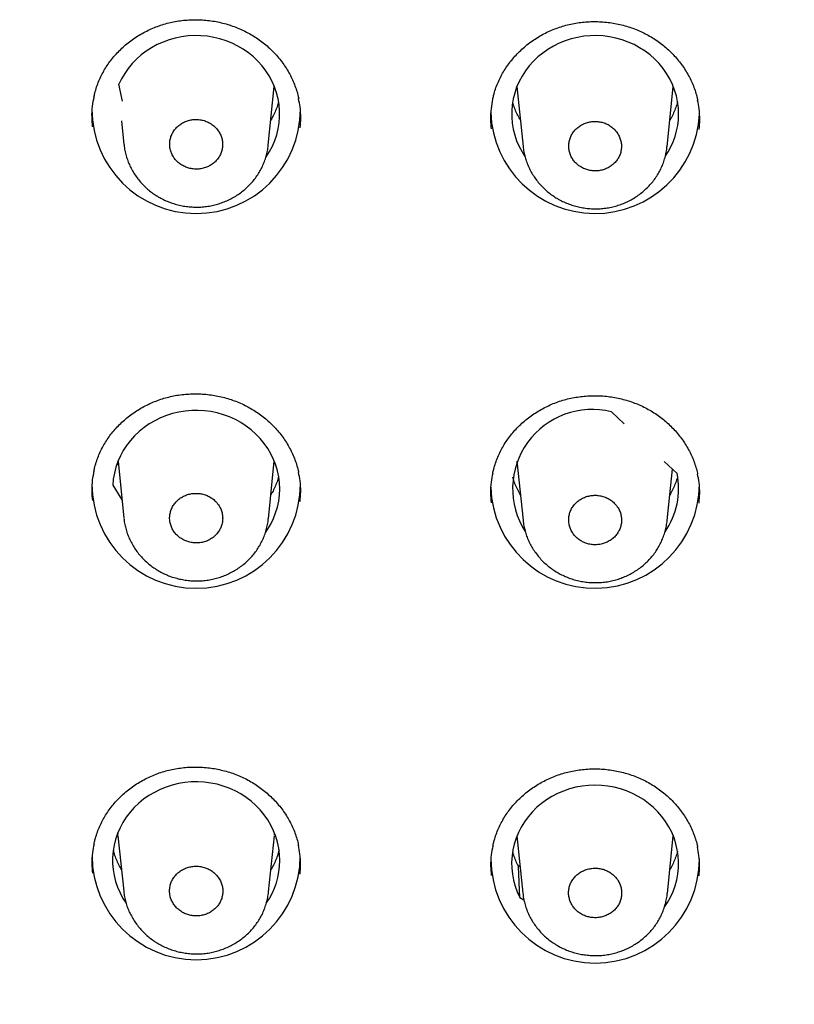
# Model space of a CAD drawing. Header units: millimetres. Extents: x 8 to 1095, y 12 to 2372.
# Tile 59 of 88: x 431 to 447, y 2232 to 2253. Entities that reach past the tile are written whole.
import ezdxf

# ---------------------------------------------------------------- set-up
doc = ezdxf.new("R2010")
doc.units = ezdxf.units.MM

msp = doc.modelspace()

# ---------------------------------------------------------------- linework, layer by layer
at = {"color": 7, "linetype": 'Continuous', "lineweight": 30}
for p, q in [((432.985, 2251.186), (432.908, 2251.547)), ((436.129, 2250.238), (436.258, 2251.501)), ((441.489, 2251.501), (441.621, 2250.209)), ((444.725, 2250.201), (444.858, 2251.501)), ((432.965, 2250.76), (433.017, 2250.251)), ((443.526, 2244.483), (443.803, 2244.223)), ((432.897, 2243.344), (432.874, 2243.38)), ((432.889, 2243.42), (433.015, 2242.19)), ((436.131, 2242.177), (436.258, 2243.42)), ((441.489, 2243.42), (441.619, 2242.148)), ((444.662, 2243.416), (444.939, 2243.156)), ((444.727, 2242.14), (444.841, 2243.248)), ((432.775, 2242.901), (432.974, 2242.59)), ((432.883, 2235.403), (432.885, 2235.38)), ((432.892, 2235.319), (432.886, 2235.38)), ((432.888, 2235.345), (433.011, 2234.15)), ((436.135, 2234.136), (436.259, 2235.345)), ((441.489, 2235.339), (441.615, 2234.107)), ((444.731, 2234.099), (444.858, 2235.339)), ((441.557, 2234.677), (441.516, 2234.701)), ((441.522, 2234.679), (441.517, 2234.694)), ((441.549, 2234.015), (441.522, 2234.679)), ((441.549, 2234.015), (441.638, 2233.965))]:
    msp.add_line(p, q, dxfattribs=at)
at = {"color": 7, "linetype": 'Continuous', "lineweight": 30, "flags": 128}
for points in [[(436.083, 2249.984), (436.154, 2250.096), (436.216, 2250.213), (436.268, 2250.334), (436.31, 2250.459), (436.341, 2250.587), (436.362, 2250.716), (436.373, 2250.847), (436.372, 2250.978), (436.361, 2251.108), (436.339, 2251.237), (436.306, 2251.365), (436.263, 2251.489), (436.21, 2251.61), (436.147, 2251.727), (436.075, 2251.839), (435.993, 2251.945), (435.904, 2252.046), (435.806, 2252.139), (435.701, 2252.225), (435.589, 2252.303), (435.471, 2252.372), (435.347, 2252.433), (435.219, 2252.485), (435.087, 2252.527), (434.952, 2252.559), (434.815, 2252.582), (434.676, 2252.594), (434.537, 2252.597), (434.398, 2252.589), (434.26, 2252.571), (434.124, 2252.544), (433.99, 2252.506), (433.86, 2252.459), (433.735, 2252.402), (433.614, 2252.337), (433.499, 2252.263), (433.391, 2252.181), (433.289, 2252.091), (433.195, 2251.994), (433.11, 2251.89), (433.033, 2251.781), (432.966, 2251.667), (432.908, 2251.547), (432.908, 2251.547)], [(444.974, 2250.906), (444.968, 2251.037), (444.952, 2251.167), (444.925, 2251.296), (444.888, 2251.422), (444.84, 2251.545), (444.782, 2251.665), (444.715, 2251.78), (444.638, 2251.889), (444.552, 2251.993), (444.459, 2252.09), (444.357, 2252.18), (444.249, 2252.263), (444.133, 2252.337), (444.012, 2252.402), (443.887, 2252.459), (443.756, 2252.506), (443.623, 2252.544), (443.486, 2252.572), (443.348, 2252.589), (443.209, 2252.597), (443.069, 2252.594), (442.93, 2252.582), (442.793, 2252.559), (442.657, 2252.526), (442.525, 2252.484), (442.397, 2252.432), (442.274, 2252.371), (442.156, 2252.301), (442.044, 2252.222), (441.938, 2252.136), (441.841, 2252.042), (441.751, 2251.942), (441.67, 2251.835), (441.598, 2251.723), (441.535, 2251.606), (441.482, 2251.484), (441.44, 2251.359), (441.407, 2251.232), (441.386, 2251.102), (441.375, 2250.971), (441.375, 2250.84), (441.386, 2250.709), (441.407, 2250.58), (441.44, 2250.452), (441.482, 2250.327), (441.535, 2250.206), (441.598, 2250.089), (441.662, 2249.988)], [(436.074, 2241.889), (436.114, 2241.949), (436.181, 2242.064), (436.239, 2242.183), (436.287, 2242.306), (436.325, 2242.432), (436.352, 2242.561), (436.368, 2242.691), (436.374, 2242.821), (436.368, 2242.952), (436.353, 2243.082), (436.326, 2243.211), (436.289, 2243.337), (436.242, 2243.46), (436.184, 2243.58), (436.117, 2243.695), (436.041, 2243.804), (435.956, 2243.908), (435.862, 2244.005), (435.761, 2244.095), (435.653, 2244.178), (435.538, 2244.252), (435.418, 2244.318), (435.292, 2244.375), (435.163, 2244.423), (435.029, 2244.461), (434.893, 2244.489), (434.755, 2244.507), (434.616, 2244.515), (434.477, 2244.513), (434.338, 2244.501), (434.2, 2244.479), (434.065, 2244.447), (433.933, 2244.405), (433.805, 2244.354), (433.681, 2244.293), (433.563, 2244.224), (433.451, 2244.146), (433.345, 2244.061), (433.247, 2243.968), (433.157, 2243.868), (433.075, 2243.762), (433.003, 2243.65), (432.939, 2243.533), (432.886, 2243.412), (432.843, 2243.288), (432.81, 2243.161), (432.787, 2243.031), (432.775, 2242.901), (432.775, 2242.901)], [(436.377, 2234.811), (436.372, 2234.943), (436.355, 2235.073), (436.328, 2235.202), (436.291, 2235.329), (436.243, 2235.452), (436.185, 2235.572), (436.118, 2235.687), (436.041, 2235.797), (435.955, 2235.901), (435.861, 2235.998), (435.759, 2236.088), (435.651, 2236.171), (435.535, 2236.245), (435.414, 2236.311), (435.288, 2236.368), (435.157, 2236.415), (435.023, 2236.453), (434.887, 2236.48), (434.748, 2236.498), (434.609, 2236.506), (434.469, 2236.503), (434.33, 2236.491), (434.192, 2236.468), (434.056, 2236.435), (433.924, 2236.392), (433.796, 2236.34), (433.672, 2236.279), (433.554, 2236.209), (433.441, 2236.131), (433.336, 2236.044), (433.238, 2235.95), (433.148, 2235.85), (433.067, 2235.743), (432.995, 2235.63), (432.932, 2235.513), (432.879, 2235.391), (432.836, 2235.266), (432.804, 2235.138), (432.782, 2235.008), (432.771, 2234.877), (432.771, 2234.746), (432.782, 2234.615), (432.804, 2234.485), (432.836, 2234.357), (432.879, 2234.232), (432.932, 2234.11), (432.995, 2233.993), (433.061, 2233.889)], [(444.665, 2233.796), (444.737, 2233.905), (444.801, 2234.021), (444.856, 2234.141), (444.9, 2234.265), (444.935, 2234.392), (444.958, 2234.521), (444.971, 2234.652), (444.973, 2234.783), (444.964, 2234.914), (444.945, 2235.043), (444.915, 2235.171), (444.875, 2235.296), (444.824, 2235.418), (444.763, 2235.536), (444.693, 2235.65), (444.614, 2235.757), (444.526, 2235.859), (444.43, 2235.954), (444.327, 2236.042), (444.216, 2236.122), (444.1, 2236.193), (443.978, 2236.256), (443.85, 2236.31), (443.719, 2236.355), (443.585, 2236.39), (443.448, 2236.415), (443.31, 2236.43), (443.17, 2236.434), (443.031, 2236.429), (442.893, 2236.414), (442.756, 2236.388), (442.622, 2236.353), (442.491, 2236.308), (442.364, 2236.254), (442.242, 2236.19), (442.126, 2236.118), (442.016, 2236.038), (441.913, 2235.95), (441.817, 2235.855), (441.729, 2235.753), (441.651, 2235.645), (441.581, 2235.531), (441.521, 2235.413), (441.471, 2235.291), (441.431, 2235.165), (441.401, 2235.037), (441.382, 2234.908), (441.374, 2234.777), (441.377, 2234.646), (441.39, 2234.516), (441.414, 2234.387), (441.449, 2234.26), (441.494, 2234.136), (441.549, 2234.015), (441.549, 2234.015)], [(436.26, 2235.36), (436.261, 2235.37), (436.264, 2235.403)]]:
    msp.add_lwpolyline(points, dxfattribs=at)
at = {"color": 7, "linetype": 'Continuous', "lineweight": 30}
for centre, radius, start, end in [((434.574, 2251.008), 2.247, 180.0249, 359.9751), ((443.174, 2251.014), 2.252, 181.9128, 357.2518), ((443.353, 2250.91), 1.62, 325.2575, 359.8441), ((443.107, 2242.824), 1.712, 75.8104, 212.5707), ((443.364, 2242.825), 1.61, 324.9187, 11.8781), ((434.574, 2242.927), 2.247, 180.0249, 359.9751), ((443.172, 2242.929), 2.249, 181.8168, 359.9169), ((434.574, 2234.914), 2.244, 180.0249, 359.9751), ((434.753, 2234.816), 1.624, 325.1157, 359.8431), ((443.174, 2234.845), 2.247, 180.0249, 359.9751)]:
    msp.add_arc(centre, radius, start, end, dxfattribs=at)
for points, knots in [([(432.369, 2251.267), (432.375, 2251.297), (432.391, 2251.372), (432.427, 2251.49), (432.475, 2251.62), (432.533, 2251.745), (432.598, 2251.865), (432.673, 2251.981), (432.755, 2252.092), (432.846, 2252.199), (432.945, 2252.301), (433.051, 2252.398), (433.165, 2252.488), (433.284, 2252.57), (433.409, 2252.646), (433.538, 2252.713), (433.671, 2252.772), (433.807, 2252.822), (433.946, 2252.863), (434.087, 2252.896), (434.23, 2252.919), (434.376, 2252.935), (434.523, 2252.941), (434.671, 2252.939), (434.819, 2252.927), (434.966, 2252.907), (435.111, 2252.877), (435.254, 2252.84), (435.393, 2252.793), (435.528, 2252.739), (435.658, 2252.676), (435.784, 2252.606), (435.904, 2252.528), (436.019, 2252.443), (436.129, 2252.35), (436.233, 2252.251), (436.33, 2252.146), (436.419, 2252.034), (436.501, 2251.918), (436.574, 2251.797), (436.638, 2251.673), (436.693, 2251.545), (436.738, 2251.415), (436.768, 2251.312), (436.78, 2251.251), (436.783, 2251.235)], [0, 0, 0, 0, 0.015944, 0.040088, 0.06403, 0.087722, 0.111161, 0.134521, 0.158133, 0.181929, 0.205876, 0.229931, 0.254049, 0.278173, 0.302244, 0.326218, 0.35006, 0.373743, 0.397249, 0.420602, 0.44411, 0.467754, 0.491516, 0.515372, 0.539291, 0.563238, 0.587166, 0.611041, 0.634832, 0.658519, 0.68208, 0.705511, 0.729041, 0.752725, 0.776543, 0.800467, 0.824464, 0.848499, 0.872527, 0.896513, 0.920432, 0.944265, 0.967983, 0.991483, 1, 1, 1, 1]), ([(440.966, 2251.22), (440.972, 2251.249), (440.988, 2251.324), (441.024, 2251.442), (441.072, 2251.572), (441.13, 2251.697), (441.195, 2251.817), (441.269, 2251.933), (441.352, 2252.045), (441.443, 2252.152), (441.542, 2252.255), (441.648, 2252.352), (441.761, 2252.442), (441.88, 2252.525), (442.005, 2252.601), (442.134, 2252.669), (442.268, 2252.728), (442.404, 2252.779), (442.542, 2252.821), (442.683, 2252.854), (442.827, 2252.878), (442.972, 2252.894), (443.12, 2252.901), (443.268, 2252.899), (443.416, 2252.888), (443.563, 2252.868), (443.708, 2252.839), (443.851, 2252.802), (443.99, 2252.756), (444.125, 2252.702), (444.256, 2252.64), (444.381, 2252.571), (444.502, 2252.493), (444.618, 2252.408), (444.728, 2252.316), (444.831, 2252.217), (444.928, 2252.112), (445.018, 2252.001), (445.1, 2251.885), (445.173, 2251.765), (445.238, 2251.64), (445.293, 2251.513), (445.339, 2251.383), (445.369, 2251.279), (445.381, 2251.217), (445.384, 2251.2)], [0, 0, 0, 0, 0.015598, 0.039736, 0.063673, 0.087358, 0.11079, 0.13414, 0.15774, 0.181524, 0.205459, 0.229503, 0.253609, 0.277723, 0.301784, 0.325749, 0.349581, 0.373256, 0.396754, 0.420097, 0.443594, 0.467226, 0.490977, 0.514823, 0.538733, 0.562673, 0.586595, 0.610463, 0.63425, 0.657933, 0.68149, 0.704918, 0.72844, 0.752117, 0.77593, 0.799849, 0.823842, 0.847875, 0.871903, 0.89589, 0.91981, 0.943645, 0.967367, 0.990868, 1, 1, 1, 1]), ([(403.666, 2252.271), (403.675, 2252.125), (403.698, 2251.757), (403.747, 2251.166), (403.809, 2250.498), (403.882, 2249.831), (403.964, 2249.165), (404.055, 2248.501), (404.157, 2247.837), (404.268, 2247.175), (404.388, 2246.515), (404.518, 2245.856), (404.657, 2245.198), (404.806, 2244.543), (404.965, 2243.889), (405.132, 2243.238), (405.31, 2242.589), (405.496, 2241.942), (405.692, 2241.297), (405.897, 2240.656), (406.112, 2240.016), (406.335, 2239.38), (406.568, 2238.746), (406.81, 2238.116), (407.061, 2237.489), (407.321, 2236.865), (407.59, 2236.244), (407.868, 2235.627), (408.155, 2235.013), (408.45, 2234.403), (408.755, 2233.797), (409.068, 2233.195), (409.39, 2232.597), (409.72, 2232.003), (410.059, 2231.413), (410.407, 2230.828), (410.763, 2230.247), (411.127, 2229.671), (411.5, 2229.1), (411.88, 2228.533), (412.269, 2227.971), (412.666, 2227.415), (413.071, 2226.863), (413.484, 2226.317), (413.905, 2225.776), (414.334, 2225.24), (414.77, 2224.71), (415.214, 2224.185), (415.665, 2223.666), (416.124, 2223.153), (416.59, 2222.646), (417.064, 2222.145), (417.545, 2221.65), (418.032, 2221.161), (418.527, 2220.679), (419.029, 2220.203), (419.538, 2219.733), (420.053, 2219.27), (420.575, 2218.813), (421.103, 2218.363), (421.638, 2217.92), (422.18, 2217.484), (422.727, 2217.055), (423.281, 2216.633), (423.841, 2216.217), (424.406, 2215.809), (424.978, 2215.409), (425.555, 2215.015), (426.138, 2214.63), (426.727, 2214.251), (427.32, 2213.88), (427.92, 2213.517), (428.524, 2213.161), (429.133, 2212.813), (429.748, 2212.473), (430.367, 2212.141), (430.991, 2211.817), (431.62, 2211.501), (432.253, 2211.192), (432.89, 2210.892), (433.532, 2210.6), (434.178, 2210.317), (434.828, 2210.041), (435.482, 2209.774), (436.14, 2209.515), (436.801, 2209.265), (437.466, 2209.023), (438.134, 2208.79), (438.806, 2208.565), (439.481, 2208.349), (440.159, 2208.142), (440.84, 2207.943), (441.523, 2207.752), (442.21, 2207.571), (442.899, 2207.398), (443.59, 2207.235), (444.284, 2207.08), (444.979, 2206.934), (445.677, 2206.796), (446.365, 2206.67), (446.871, 2206.584), (447.144, 2206.54), (447.195, 2206.531)], [0, 0, 0, 0, 0.006601, 0.016716, 0.026831, 0.036946, 0.047062, 0.057177, 0.067292, 0.077408, 0.087523, 0.097639, 0.107754, 0.11787, 0.127985, 0.138101, 0.148217, 0.158333, 0.168449, 0.178565, 0.188681, 0.198797, 0.208914, 0.21903, 0.229147, 0.239263, 0.24938, 0.259497, 0.269614, 0.279731, 0.289848, 0.299965, 0.310083, 0.3202, 0.330318, 0.340436, 0.350554, 0.360672, 0.37079, 0.380908, 0.391026, 0.401145, 0.411264, 0.421382, 0.431501, 0.44162, 0.451739, 0.461859, 0.471978, 0.482098, 0.492217, 0.502337, 0.512457, 0.522577, 0.532697, 0.542817, 0.552938, 0.563058, 0.573179, 0.583299, 0.59342, 0.603541, 0.613662, 0.623783, 0.633905, 0.644026, 0.654147, 0.664269, 0.674391, 0.684512, 0.694634, 0.704756, 0.714878, 0.725, 0.735122, 0.745245, 0.755367, 0.765489, 0.775612, 0.785734, 0.795857, 0.80598, 0.816102, 0.826225, 0.836348, 0.846471, 0.856594, 0.866717, 0.87684, 0.886964, 0.897087, 0.90721, 0.917333, 0.927457, 0.93758, 0.947704, 0.957827, 0.967951, 0.978074, 0.988198, 0.997789, 1, 1, 1, 1]), ([(432.368, 2251.271), (432.355, 2251.206), (432.327, 2251.063), (432.315, 2250.848), (432.329, 2250.701), (432.335, 2250.632)], [0, 0, 0, 0, 0.310559, 0.680129, 1, 1, 1, 1]), ([(436.349, 2251.163), (436.342, 2251.141), (436.326, 2251.079), (436.287, 2250.979), (436.239, 2250.872), (436.201, 2250.806), (436.184, 2250.777)], [0, 0, 0, 0, 0.1653927, 0.4620466, 0.7582729, 1, 1, 1, 1]), ([(436.815, 2250.612), (436.821, 2250.682), (436.833, 2250.831), (436.821, 2251.042), (436.793, 2251.179), (436.781, 2251.239)], [0, 0, 0, 0, 0.333975, 0.711308, 1, 1, 1, 1]), ([(440.965, 2251.224), (440.953, 2251.159), (440.925, 2251.016), (440.913, 2250.801), (440.926, 2250.653), (440.932, 2250.584)], [0, 0, 0, 0, 0.309189, 0.678587, 1, 1, 1, 1]), ([(441.563, 2250.776), (441.544, 2250.809), (441.504, 2250.88), (441.455, 2250.991), (441.419, 2251.086), (441.404, 2251.143), (441.399, 2251.161)], [0, 0, 0, 0, 0.276052, 0.571673, 0.867857, 1, 1, 1, 1]), ([(444.951, 2251.169), (444.951, 2251.168), (444.941, 2251.127), (444.914, 2251.047), (444.867, 2250.932), (444.823, 2250.842), (444.793, 2250.792), (444.784, 2250.778)], [0, 0, 0, 0, 0.007897, 0.300649, 0.593026, 0.884953, 1, 1, 1, 1]), ([(445.417, 2250.576), (445.423, 2250.645), (445.435, 2250.794), (445.423, 2251.005), (445.395, 2251.143), (445.383, 2251.203)], [0, 0, 0, 0, 0.332262, 0.708989, 1, 1, 1, 1]), ([(435.017, 2250.588), (434.996, 2250.61), (434.953, 2250.655), (434.875, 2250.709), (434.789, 2250.751), (434.697, 2250.778), (434.601, 2250.791), (434.504, 2250.788), (434.409, 2250.77), (434.32, 2250.737), (434.237, 2250.691), (434.164, 2250.632), (434.102, 2250.563), (434.054, 2250.485), (434.021, 2250.399), (434.003, 2250.311), (434.001, 2250.22), (434.016, 2250.13), (434.047, 2250.044), (434.092, 2249.964), (434.151, 2249.892), (434.222, 2249.83), (434.304, 2249.78), (434.392, 2249.744), (434.486, 2249.722), (434.582, 2249.715), (434.679, 2249.724), (434.771, 2249.747), (434.859, 2249.785), (434.938, 2249.836), (435.008, 2249.9), (435.064, 2249.972), (435.107, 2250.054), (435.135, 2250.14), (435.146, 2250.23), (435.142, 2250.321), (435.121, 2250.409), (435.082, 2250.501), (435.04, 2250.557), (435.017, 2250.588)], [0, 0, 0, 0, 0.026463, 0.053694, 0.080157, 0.107388, 0.133854, 0.161088, 0.187557, 0.214793, 0.241263, 0.268501, 0.294968, 0.322204, 0.348668, 0.3759, 0.40236, 0.429588, 0.456046, 0.483271, 0.509729, 0.536955, 0.563416, 0.590644, 0.617109, 0.644342, 0.67081, 0.698046, 0.724516, 0.751753, 0.778222, 0.805458, 0.831924, 0.859157, 0.885618, 0.912847, 0.939305, 0.966531, 1, 1, 1, 1]), ([(443.616, 2250.547), (443.595, 2250.569), (443.552, 2250.614), (443.475, 2250.667), (443.389, 2250.709), (443.297, 2250.736), (443.201, 2250.748), (443.106, 2250.745), (443.011, 2250.727), (442.922, 2250.695), (442.839, 2250.648), (442.766, 2250.59), (442.704, 2250.52), (442.657, 2250.443), (442.623, 2250.358), (442.605, 2250.269), (442.604, 2250.179), (442.618, 2250.09), (442.648, 2250.003), (442.693, 2249.924), (442.753, 2249.852), (442.823, 2249.791), (442.904, 2249.741), (442.992, 2249.705), (443.086, 2249.683), (443.182, 2249.677), (443.278, 2249.685), (443.37, 2249.709), (443.458, 2249.747), (443.537, 2249.798), (443.606, 2249.861), (443.662, 2249.933), (443.705, 2250.014), (443.733, 2250.101), (443.744, 2250.191), (443.74, 2250.28), (443.719, 2250.369), (443.681, 2250.46), (443.639, 2250.516), (443.616, 2250.547)], [0, 0, 0, 0, 0.026463, 0.053694, 0.080157, 0.107387, 0.133851, 0.161083, 0.187548, 0.214781, 0.241248, 0.268481, 0.294947, 0.32218, 0.348645, 0.375877, 0.40234, 0.42957, 0.456032, 0.483261, 0.509723, 0.536952, 0.563414, 0.590644, 0.617108, 0.644339, 0.670804, 0.698036, 0.724502, 0.751736, 0.778202, 0.805436, 0.8319, 0.859133, 0.885596, 0.912827, 0.93929, 0.966519, 1, 1, 1, 1]), ([(433.019, 2250.249), (433.02, 2250.235), (433.024, 2250.181), (433.042, 2250.091), (433.071, 2249.978), (433.109, 2249.869), (433.157, 2249.761), (433.214, 2249.657), (433.279, 2249.557), (433.353, 2249.461), (433.434, 2249.371), (433.523, 2249.288), (433.616, 2249.213), (433.684, 2249.166), (433.72, 2249.143), (433.724, 2249.141)], [0, 0, 0, 0, 0.031903, 0.119067, 0.204487, 0.290467, 0.377229, 0.464708, 0.552784, 0.641301, 0.730084, 0.818904, 0.90761, 0.99054, 1, 1, 1, 1]), ([(433.724, 2249.141), (433.745, 2249.129), (433.8, 2249.096), (433.893, 2249.048), (434.005, 2249.002), (434.121, 2248.963), (434.241, 2248.933), (434.363, 2248.912), (434.487, 2248.9), (434.612, 2248.897), (434.736, 2248.904), (434.858, 2248.921), (434.978, 2248.946), (435.095, 2248.98), (435.208, 2249.024), (435.319, 2249.075), (435.426, 2249.136), (435.528, 2249.204), (435.624, 2249.28), (435.713, 2249.363), (435.795, 2249.452), (435.869, 2249.547), (435.933, 2249.646), (435.989, 2249.748), (436.036, 2249.856), (436.075, 2249.967), (436.104, 2250.082), (436.122, 2250.173), (436.126, 2250.227), (436.127, 2250.241)], [0, 0, 0, 0, 0.0229912, 0.0609763, 0.0991455, 0.1376137, 0.1763393, 0.215263, 0.2543113, 0.2933757, 0.3323751, 0.3712381, 0.4098887, 0.4478737, 0.486087, 0.524671, 0.5635476, 0.6026158, 0.6417328, 0.6807548, 0.7195637, 0.7580604, 0.795783, 0.8333405, 0.8712645, 0.9094285, 0.9477813, 0.9862565, 1, 1, 1, 1]), ([(441.623, 2250.207), (441.625, 2250.188), (441.63, 2250.129), (441.649, 2250.034), (441.679, 2249.922), (441.719, 2249.813), (441.768, 2249.706), (441.826, 2249.602), (441.892, 2249.503), (441.967, 2249.409), (442.049, 2249.32), (442.139, 2249.237), (442.232, 2249.164), (442.298, 2249.121), (442.33, 2249.1)], [0, 0, 0, 0, 0.0436646, 0.1305263, 0.215785, 0.3016256, 0.3882467, 0.4755703, 0.5634731, 0.6517971, 0.7403652, 0.8289499, 0.9174074, 1, 1, 1, 1]), ([(442.33, 2249.1), (442.351, 2249.088), (442.406, 2249.055), (442.499, 2249.008), (442.611, 2248.962), (442.727, 2248.924), (442.847, 2248.895), (442.969, 2248.874), (443.093, 2248.863), (443.217, 2248.861), (443.341, 2248.869), (443.464, 2248.885), (443.583, 2248.911), (443.7, 2248.947), (443.813, 2248.99), (443.923, 2249.042), (444.029, 2249.103), (444.131, 2249.172), (444.226, 2249.249), (444.315, 2249.332), (444.397, 2249.422), (444.47, 2249.517), (444.533, 2249.616), (444.589, 2249.719), (444.635, 2249.826), (444.674, 2249.938), (444.702, 2250.052), (444.719, 2250.141), (444.723, 2250.192), (444.723, 2250.203)], [0, 0, 0, 0, 0.023073, 0.061153, 0.099419, 0.137986, 0.176813, 0.215839, 0.25499, 0.294159, 0.333262, 0.372229, 0.410981, 0.449072, 0.487399, 0.526099, 0.565093, 0.604278, 0.643512, 0.682649, 0.721571, 0.760179, 0.797988, 0.835676, 0.873725, 0.912013, 0.950488, 0.989082, 1, 1, 1, 1]), ([(406.117, 2248.485), (406.131, 2248.393), (406.177, 2248.085), (406.265, 2247.561), (406.382, 2246.913), (406.509, 2246.267), (406.646, 2245.623), (406.791, 2244.981), (406.947, 2244.34), (407.111, 2243.702), (407.286, 2243.065), (407.469, 2242.431), (407.662, 2241.8), (407.864, 2241.171), (408.075, 2240.545), (408.296, 2239.921), (408.525, 2239.301), (408.764, 2238.683), (409.012, 2238.069), (409.269, 2237.458), (409.535, 2236.851), (409.81, 2236.246), (410.093, 2235.646), (410.386, 2235.049), (410.687, 2234.457), (410.997, 2233.868), (411.316, 2233.283), (411.643, 2232.702), (411.979, 2232.126), (412.323, 2231.554), (412.675, 2230.987), (413.036, 2230.424), (413.405, 2229.867), (413.783, 2229.314), (414.168, 2228.765), (414.562, 2228.222), (414.963, 2227.685), (415.372, 2227.152), (415.789, 2226.625), (416.214, 2226.103), (416.647, 2225.587), (417.087, 2225.077), (417.534, 2224.572), (417.989, 2224.073), (418.452, 2223.581), (418.921, 2223.094), (419.398, 2222.613), (419.881, 2222.139), (420.372, 2221.671), (420.869, 2221.209), (421.373, 2220.754), (421.884, 2220.306), (422.401, 2219.864), (422.925, 2219.429), (423.455, 2219.001), (423.992, 2218.58), (424.535, 2218.166), (425.083, 2217.759), (425.638, 2217.359), (426.198, 2216.966), (426.764, 2216.581), (427.336, 2216.203), (427.913, 2215.833), (428.496, 2215.47), (429.084, 2215.115), (429.677, 2214.767), (430.276, 2214.427), (430.879, 2214.095), (431.487, 2213.771), (432.099, 2213.455), (432.717, 2213.147), (433.339, 2212.847), (433.965, 2212.555), (434.595, 2212.271), (435.23, 2211.996), (435.868, 2211.729), (436.511, 2211.47), (437.157, 2211.219), (437.807, 2210.977), (438.46, 2210.744), (439.117, 2210.519), (439.777, 2210.302), (440.44, 2210.094), (441.106, 2209.895), (441.775, 2209.705), (442.446, 2209.523), (443.121, 2209.35), (443.797, 2209.186), (444.476, 2209.03), (445.158, 2208.884), (445.841, 2208.746), (446.527, 2208.617), (447.214, 2208.497), (447.903, 2208.386), (448.593, 2208.285), (449.285, 2208.192), (449.978, 2208.108), (450.673, 2208.033), (451.368, 2207.967), (452.065, 2207.91), (452.762, 2207.863), (453.46, 2207.824), (454.158, 2207.795), (454.856, 2207.774), (455.555, 2207.763), (456.254, 2207.761), (456.953, 2207.768), (457.652, 2207.784), (458.35, 2207.809), (459.048, 2207.843), (459.746, 2207.886), (460.443, 2207.939), (461.138, 2208), (461.833, 2208.071), (462.527, 2208.15), (463.22, 2208.239), (463.911, 2208.336), (464.601, 2208.443), (465.289, 2208.558), (465.975, 2208.683), (466.659, 2208.816), (467.342, 2208.958), (468.022, 2209.109), (468.7, 2209.269), (469.376, 2209.438), (470.048, 2209.616), (470.719, 2209.802), (471.386, 2209.997), (472.051, 2210.201), (472.712, 2210.413), (473.37, 2210.634), (474.025, 2210.863), (474.677, 2211.101), (475.325, 2211.348), (475.969, 2211.603), (476.61, 2211.866), (477.246, 2212.137), (477.878, 2212.417), (478.507, 2212.705), (479.131, 2213.001), (479.75, 2213.305), (480.365, 2213.618), (480.975, 2213.938), (481.581, 2214.266), (482.182, 2214.602), (482.777, 2214.946), (483.368, 2215.297), (483.953, 2215.657), (484.533, 2216.023), (485.108, 2216.398), (485.676, 2216.779), (486.24, 2217.168), (486.797, 2217.565), (487.349, 2217.968), (487.894, 2218.379), (488.434, 2218.797), (488.967, 2219.222), (489.494, 2219.653), (490.014, 2220.092), (490.528, 2220.537), (491.036, 2220.989), (491.536, 2221.447), (492.03, 2221.912), (492.517, 2222.384), (492.997, 2222.861), (493.47, 2223.345), (493.936, 2223.835), (494.394, 2224.331), (494.846, 2224.833), (495.289, 2225.34), (495.725, 2225.854), (496.154, 2226.373), (496.575, 2226.897), (496.988, 2227.427), (497.393, 2227.963), (497.79, 2228.503), (498.18, 2229.049), (498.561, 2229.599), (498.934, 2230.155), (499.299, 2230.715), (499.656, 2231.28), (500.004, 2231.85), (500.344, 2232.424), (500.675, 2233.003), (500.998, 2233.585), (501.312, 2234.172), (501.617, 2234.763), (501.914, 2235.358), (502.202, 2235.957), (502.481, 2236.559), (502.751, 2237.165), (503.012, 2237.774), (503.265, 2238.387), (503.508, 2239.003), (503.742, 2239.622), (503.967, 2240.244), (504.183, 2240.869), (504.389, 2241.497), (504.586, 2242.127), (504.774, 2242.76), (504.953, 2243.395), (505.122, 2244.032), (505.282, 2244.672), (505.433, 2245.313), (505.574, 2245.957), (505.705, 2246.602), (505.827, 2247.249), (505.939, 2247.898), (506.015, 2248.367), (506.051, 2248.62), (506.056, 2248.656)], [0, 0, 0, 0, 0.002041, 0.00688, 0.011719, 0.016558, 0.021397, 0.026236, 0.031076, 0.035915, 0.040754, 0.045593, 0.050432, 0.055272, 0.060111, 0.06495, 0.069789, 0.074629, 0.079468, 0.084308, 0.089147, 0.093987, 0.098826, 0.103666, 0.108505, 0.113345, 0.118184, 0.123024, 0.127864, 0.132704, 0.137543, 0.142383, 0.147223, 0.152063, 0.156903, 0.161743, 0.166583, 0.171423, 0.176263, 0.181103, 0.185944, 0.190784, 0.195624, 0.200464, 0.205305, 0.210145, 0.214986, 0.219826, 0.224666, 0.229507, 0.234348, 0.239188, 0.244029, 0.248869, 0.25371, 0.258551, 0.263392, 0.268232, 0.273073, 0.277914, 0.282755, 0.287596, 0.292437, 0.297278, 0.302119, 0.30696, 0.311801, 0.316642, 0.321483, 0.326324, 0.331165, 0.336006, 0.340848, 0.345689, 0.35053, 0.355371, 0.360213, 0.365054, 0.369895, 0.374737, 0.379578, 0.384419, 0.389261, 0.394102, 0.398943, 0.403785, 0.408626, 0.413468, 0.418309, 0.423151, 0.427992, 0.432834, 0.437675, 0.442517, 0.447358, 0.4522, 0.457041, 0.461883, 0.466724, 0.471566, 0.476407, 0.481249, 0.486091, 0.490932, 0.495774, 0.500615, 0.505457, 0.510298, 0.51514, 0.519982, 0.524823, 0.529665, 0.534506, 0.539348, 0.544189, 0.549031, 0.553873, 0.558714, 0.563556, 0.568397, 0.573239, 0.57808, 0.582922, 0.587763, 0.592605, 0.597446, 0.602288, 0.607129, 0.611971, 0.616812, 0.621653, 0.626495, 0.631336, 0.636178, 0.641019, 0.64586, 0.650702, 0.655543, 0.660384, 0.665225, 0.670067, 0.674908, 0.679749, 0.68459, 0.689431, 0.694272, 0.699114, 0.703955, 0.708796, 0.713637, 0.718478, 0.723319, 0.72816, 0.733001, 0.737841, 0.742682, 0.747523, 0.752364, 0.757205, 0.762045, 0.766886, 0.771727, 0.776567, 0.781408, 0.786248, 0.791089, 0.795929, 0.80077, 0.80561, 0.810451, 0.815291, 0.820131, 0.824972, 0.829812, 0.834652, 0.839492, 0.844332, 0.849172, 0.854012, 0.858852, 0.863692, 0.868532, 0.873372, 0.878212, 0.883052, 0.887891, 0.892731, 0.897571, 0.90241, 0.90725, 0.91209, 0.916929, 0.921769, 0.926608, 0.931447, 0.936287, 0.941126, 0.945966, 0.950805, 0.955644, 0.960483, 0.965323, 0.970162, 0.975001, 0.97984, 0.984679, 0.989518, 0.994358, 0.999197, 1, 1, 1, 1]), ([(432.369, 2243.205), (432.376, 2243.236), (432.392, 2243.311), (432.428, 2243.429), (432.477, 2243.558), (432.534, 2243.683), (432.6, 2243.803), (432.674, 2243.918), (432.757, 2244.029), (432.848, 2244.136), (432.947, 2244.237), (433.053, 2244.333), (433.166, 2244.423), (433.286, 2244.505), (433.41, 2244.58), (433.54, 2244.647), (433.673, 2244.706), (433.809, 2244.756), (433.947, 2244.797), (434.088, 2244.829), (434.232, 2244.853), (434.377, 2244.868), (434.524, 2244.874), (434.672, 2244.871), (434.82, 2244.86), (434.967, 2244.84), (435.112, 2244.81), (435.255, 2244.772), (435.394, 2244.726), (435.529, 2244.672), (435.659, 2244.609), (435.784, 2244.539), (435.905, 2244.462), (436.02, 2244.377), (436.13, 2244.284), (436.233, 2244.185), (436.33, 2244.08), (436.419, 2243.969), (436.501, 2243.853), (436.573, 2243.732), (436.638, 2243.608), (436.693, 2243.481), (436.738, 2243.352), (436.767, 2243.249), (436.779, 2243.189), (436.782, 2243.173)], [0, 0, 0, 0, 0.016211, 0.040358, 0.064304, 0.088, 0.111442, 0.134805, 0.15842, 0.182218, 0.206166, 0.230221, 0.254338, 0.27846, 0.302528, 0.326498, 0.350336, 0.374014, 0.397515, 0.420863, 0.444367, 0.468006, 0.491763, 0.515613, 0.539526, 0.563466, 0.587387, 0.611253, 0.635036, 0.658713, 0.682264, 0.705686, 0.729209, 0.752887, 0.776699, 0.800617, 0.824608, 0.848638, 0.872661, 0.896643, 0.920558, 0.944388, 0.968102, 0.991602, 1, 1, 1, 1]), ([(440.967, 2243.158), (440.973, 2243.188), (440.989, 2243.263), (441.025, 2243.381), (441.074, 2243.51), (441.131, 2243.635), (441.197, 2243.755), (441.271, 2243.871), (441.354, 2243.982), (441.445, 2244.089), (441.544, 2244.191), (441.65, 2244.287), (441.763, 2244.377), (441.882, 2244.46), (442.007, 2244.536), (442.136, 2244.603), (442.269, 2244.662), (442.406, 2244.713), (442.544, 2244.754), (442.685, 2244.787), (442.829, 2244.811), (442.974, 2244.827), (443.121, 2244.834), (443.269, 2244.832), (443.417, 2244.821), (443.564, 2244.801), (443.71, 2244.772), (443.852, 2244.735), (443.992, 2244.689), (444.127, 2244.635), (444.257, 2244.573), (444.383, 2244.504), (444.503, 2244.426), (444.618, 2244.342), (444.728, 2244.25), (444.832, 2244.151), (444.929, 2244.046), (445.018, 2243.936), (445.1, 2243.82), (445.173, 2243.7), (445.238, 2243.576), (445.293, 2243.449), (445.338, 2243.319), (445.368, 2243.215), (445.38, 2243.154), (445.383, 2243.137)], [0, 0, 0, 0, 0.015922, 0.040063, 0.064003, 0.087691, 0.111125, 0.134477, 0.158079, 0.181864, 0.205799, 0.229842, 0.253947, 0.278058, 0.302115, 0.326075, 0.349903, 0.373572, 0.397064, 0.420401, 0.443893, 0.46752, 0.491267, 0.515107, 0.539011, 0.562944, 0.586858, 0.610719, 0.634497, 0.658171, 0.68172, 0.705139, 0.728656, 0.752328, 0.776135, 0.800049, 0.824039, 0.848067, 0.872091, 0.896075, 0.919992, 0.943825, 0.967545, 0.991046, 1, 1, 1, 1]), ([(432.369, 2243.209), (432.356, 2243.145), (432.328, 2243.003), (432.316, 2242.789), (432.33, 2242.642), (432.336, 2242.573)], [0, 0, 0, 0, 0.30738, 0.677607, 1, 1, 1, 1]), ([(436.351, 2243.086), (436.34, 2243.049), (436.317, 2242.973), (436.271, 2242.86), (436.227, 2242.766), (436.194, 2242.713), (436.184, 2242.696)], [0, 0, 0, 0, 0.273488, 0.567246, 0.860558, 1, 1, 1, 1]), ([(436.814, 2242.554), (436.82, 2242.622), (436.832, 2242.77), (436.82, 2242.979), (436.792, 2243.117), (436.78, 2243.176)], [0, 0, 0, 0, 0.331294, 0.709495, 1, 1, 1, 1]), ([(440.967, 2243.162), (440.954, 2243.098), (440.926, 2242.956), (440.914, 2242.742), (440.927, 2242.594), (440.933, 2242.525)], [0, 0, 0, 0, 0.305586, 0.675645, 1, 1, 1, 1]), ([(441.566, 2242.69), (441.565, 2242.691), (441.542, 2242.727), (441.504, 2242.802), (441.452, 2242.915), (441.418, 2243.008), (441.404, 2243.063), (441.399, 2243.079)], [0, 0, 0, 0, 0.0072715, 0.2997076, 0.5927141, 0.8862779, 1, 1, 1, 1]), ([(444.949, 2243.08), (444.949, 2243.08), (444.939, 2243.039), (444.911, 2242.96), (444.864, 2242.845), (444.821, 2242.757), (444.792, 2242.708), (444.784, 2242.696)], [0, 0, 0, 0, 0.003563, 0.301929, 0.599908, 0.897425, 1, 1, 1, 1]), ([(445.416, 2242.517), (445.421, 2242.585), (445.434, 2242.733), (445.422, 2242.943), (445.394, 2243.081), (445.382, 2243.141)], [0, 0, 0, 0, 0.3290669, 0.7066409, 1, 1, 1, 1]), ([(435.018, 2242.526), (434.996, 2242.549), (434.954, 2242.594), (434.875, 2242.647), (434.789, 2242.689), (434.697, 2242.716), (434.601, 2242.729), (434.504, 2242.726), (434.409, 2242.708), (434.32, 2242.676), (434.236, 2242.629), (434.163, 2242.571), (434.101, 2242.501), (434.053, 2242.423), (434.02, 2242.338), (434.002, 2242.249), (434, 2242.158), (434.015, 2242.069), (434.046, 2241.983), (434.091, 2241.903), (434.151, 2241.831), (434.222, 2241.769), (434.303, 2241.719), (434.392, 2241.683), (434.486, 2241.661), (434.582, 2241.654), (434.679, 2241.663), (434.772, 2241.686), (434.86, 2241.724), (434.939, 2241.775), (435.009, 2241.839), (435.065, 2241.911), (435.108, 2241.993), (435.136, 2242.079), (435.147, 2242.169), (435.143, 2242.259), (435.122, 2242.348), (435.083, 2242.44), (435.041, 2242.496), (435.018, 2242.526)], [0, 0, 0, 0, 0.026458, 0.053684, 0.080143, 0.107368, 0.13383, 0.161059, 0.187525, 0.21476, 0.24123, 0.268469, 0.29494, 0.32218, 0.348649, 0.375886, 0.40235, 0.429582, 0.456041, 0.483268, 0.509724, 0.536948, 0.563404, 0.590628, 0.617088, 0.644315, 0.67078, 0.698013, 0.724483, 0.75172, 0.778192, 0.805431, 0.831901, 0.859139, 0.885605, 0.912839, 0.9393, 0.966528, 1, 1, 1, 1]), ([(443.616, 2242.485), (443.595, 2242.508), (443.553, 2242.553), (443.475, 2242.606), (443.389, 2242.647), (443.297, 2242.674), (443.201, 2242.687), (443.105, 2242.684), (443.01, 2242.666), (442.921, 2242.633), (442.838, 2242.587), (442.765, 2242.528), (442.703, 2242.459), (442.655, 2242.381), (442.622, 2242.296), (442.604, 2242.208), (442.603, 2242.117), (442.617, 2242.028), (442.648, 2241.942), (442.693, 2241.863), (442.752, 2241.791), (442.823, 2241.73), (442.904, 2241.68), (442.992, 2241.644), (443.086, 2241.622), (443.182, 2241.616), (443.278, 2241.625), (443.371, 2241.648), (443.459, 2241.686), (443.537, 2241.737), (443.607, 2241.8), (443.663, 2241.873), (443.706, 2241.954), (443.734, 2242.04), (443.745, 2242.13), (443.741, 2242.219), (443.72, 2242.308), (443.682, 2242.399), (443.64, 2242.455), (443.616, 2242.485)], [0, 0, 0, 0, 0.02646, 0.053687, 0.080147, 0.107375, 0.133835, 0.161064, 0.187527, 0.214758, 0.241224, 0.268457, 0.294925, 0.32216, 0.348628, 0.375864, 0.40233, 0.429563, 0.456027, 0.483257, 0.509718, 0.536947, 0.563406, 0.590633, 0.617094, 0.644321, 0.670784, 0.698014, 0.724479, 0.751712, 0.778179, 0.805414, 0.831882, 0.859118, 0.885584, 0.912819, 0.939283, 0.966515, 1, 1, 1, 1]), ([(433.017, 2242.188), (433.018, 2242.173), (433.022, 2242.12), (433.039, 2242.03), (433.069, 2241.917), (433.107, 2241.808), (433.155, 2241.701), (433.212, 2241.597), (433.277, 2241.496), (433.351, 2241.401), (433.432, 2241.311), (433.521, 2241.228), (433.614, 2241.153), (433.684, 2241.105), (433.721, 2241.081), (433.726, 2241.078)], [0, 0, 0, 0, 0.031787, 0.118618, 0.203775, 0.289325, 0.375714, 0.462824, 0.550539, 0.638704, 0.727143, 0.815634, 0.904019, 0.986648, 1, 1, 1, 1]), ([(433.726, 2241.078), (433.747, 2241.066), (433.802, 2241.033), (433.896, 2240.986), (434.008, 2240.939), (434.125, 2240.901), (434.245, 2240.872), (434.367, 2240.851), (434.491, 2240.839), (434.616, 2240.837), (434.74, 2240.844), (434.862, 2240.861), (434.982, 2240.886), (435.099, 2240.921), (435.212, 2240.964), (435.323, 2241.016), (435.43, 2241.077), (435.532, 2241.145), (435.628, 2241.221), (435.717, 2241.304), (435.799, 2241.394), (435.872, 2241.488), (435.936, 2241.587), (435.992, 2241.69), (436.039, 2241.797), (436.078, 2241.909), (436.107, 2242.023), (436.124, 2242.114), (436.128, 2242.166), (436.129, 2242.18)], [0, 0, 0, 0, 0.022992, 0.06101, 0.099213, 0.137716, 0.176478, 0.215438, 0.254523, 0.293626, 0.332663, 0.371565, 0.410254, 0.448277, 0.486528, 0.52515, 0.564064, 0.603169, 0.642323, 0.68138, 0.720223, 0.758752, 0.796507, 0.834085, 0.87203, 0.910213, 0.948583, 0.987075, 1, 1, 1, 1]), ([(441.621, 2242.146), (441.623, 2242.126), (441.628, 2242.068), (441.647, 2241.972), (441.678, 2241.861), (441.717, 2241.752), (441.766, 2241.645), (441.824, 2241.542), (441.891, 2241.442), (441.965, 2241.348), (442.047, 2241.259), (442.137, 2241.177), (442.232, 2241.102), (442.299, 2241.059), (442.333, 2241.037)], [0, 0, 0, 0, 0.043684, 0.130215, 0.215116, 0.300565, 0.386797, 0.473737, 0.561263, 0.64922, 0.737432, 0.825673, 0.913795, 1, 1, 1, 1]), ([(442.333, 2241.037), (442.354, 2241.025), (442.409, 2240.992), (442.503, 2240.946), (442.615, 2240.9), (442.731, 2240.862), (442.851, 2240.833), (442.973, 2240.813), (443.097, 2240.802), (443.222, 2240.801), (443.345, 2240.808), (443.468, 2240.826), (443.588, 2240.852), (443.704, 2240.887), (443.817, 2240.931), (443.927, 2240.984), (444.033, 2241.045), (444.135, 2241.114), (444.231, 2241.19), (444.319, 2241.274), (444.401, 2241.364), (444.473, 2241.458), (444.537, 2241.558), (444.592, 2241.661), (444.638, 2241.768), (444.676, 2241.88), (444.705, 2241.994), (444.721, 2242.082), (444.725, 2242.131), (444.725, 2242.142)], [0, 0, 0, 0, 0.023076, 0.061194, 0.099498, 0.138105, 0.176972, 0.216039, 0.255232, 0.294442, 0.333588, 0.372597, 0.411391, 0.449523, 0.487891, 0.526632, 0.565666, 0.604891, 0.644164, 0.68334, 0.722299, 0.760942, 0.798785, 0.836496, 0.874569, 0.912879, 0.951374, 0.989987, 1, 1, 1, 1]), ([(432.371, 2235.164), (432.378, 2235.195), (432.394, 2235.271), (432.431, 2235.389), (432.479, 2235.518), (432.537, 2235.642), (432.602, 2235.761), (432.677, 2235.876), (432.759, 2235.987), (432.851, 2236.093), (432.95, 2236.194), (433.056, 2236.29), (433.169, 2236.379), (433.289, 2236.461), (433.413, 2236.536), (433.542, 2236.602), (433.676, 2236.66), (433.812, 2236.71), (433.95, 2236.751), (434.091, 2236.783), (434.234, 2236.806), (434.38, 2236.821), (434.527, 2236.827), (434.675, 2236.824), (434.823, 2236.813), (434.969, 2236.792), (435.115, 2236.763), (435.257, 2236.725), (435.396, 2236.679), (435.531, 2236.624), (435.661, 2236.562), (435.786, 2236.492), (435.906, 2236.415), (436.021, 2236.33), (436.13, 2236.237), (436.234, 2236.139), (436.33, 2236.034), (436.419, 2235.923), (436.5, 2235.807), (436.573, 2235.687), (436.637, 2235.563), (436.692, 2235.437), (436.736, 2235.307), (436.766, 2235.206), (436.777, 2235.146), (436.78, 2235.131)], [0, 0, 0, 0, 0.016554, 0.04071, 0.064665, 0.088367, 0.111817, 0.135188, 0.158813, 0.182619, 0.206574, 0.230635, 0.254755, 0.278879, 0.302948, 0.326918, 0.350753, 0.37443, 0.397927, 0.421274, 0.444778, 0.468417, 0.492173, 0.516022, 0.539933, 0.56387, 0.587786, 0.611647, 0.635423, 0.659094, 0.682637, 0.706053, 0.729574, 0.753251, 0.777062, 0.80098, 0.824971, 0.849001, 0.873024, 0.897006, 0.920921, 0.944751, 0.968465, 0.991971, 1, 1, 1, 1]), ([(440.969, 2235.117), (440.976, 2235.147), (440.992, 2235.223), (441.028, 2235.341), (441.076, 2235.47), (441.134, 2235.594), (441.2, 2235.713), (441.274, 2235.829), (441.356, 2235.94), (441.447, 2236.046), (441.546, 2236.148), (441.653, 2236.244), (441.766, 2236.333), (441.885, 2236.416), (442.01, 2236.491), (442.139, 2236.558), (442.272, 2236.617), (442.409, 2236.667), (442.547, 2236.708), (442.688, 2236.741), (442.831, 2236.765), (442.977, 2236.78), (443.124, 2236.787), (443.272, 2236.785), (443.42, 2236.774), (443.567, 2236.754), (443.712, 2236.725), (443.854, 2236.688), (443.993, 2236.642), (444.128, 2236.588), (444.259, 2236.526), (444.384, 2236.456), (444.504, 2236.379), (444.619, 2236.295), (444.729, 2236.203), (444.833, 2236.105), (444.929, 2236), (445.019, 2235.89), (445.1, 2235.774), (445.173, 2235.654), (445.237, 2235.531), (445.292, 2235.404), (445.337, 2235.275), (445.367, 2235.172), (445.379, 2235.112), (445.382, 2235.096)], [0, 0, 0, 0, 0.016276, 0.040425, 0.064372, 0.088067, 0.111507, 0.134867, 0.158477, 0.182269, 0.206209, 0.230257, 0.254364, 0.278476, 0.302534, 0.326492, 0.350317, 0.373983, 0.397471, 0.420806, 0.444298, 0.467924, 0.49167, 0.515509, 0.53941, 0.56334, 0.587251, 0.611106, 0.634879, 0.658547, 0.682088, 0.705502, 0.729018, 0.75269, 0.776497, 0.800412, 0.824402, 0.848431, 0.872456, 0.896441, 0.920359, 0.944193, 0.967914, 0.991421, 1, 1, 1, 1]), ([(432.371, 2235.168), (432.358, 2235.105), (432.33, 2234.964), (432.319, 2234.751), (432.332, 2234.604), (432.338, 2234.536)], [0, 0, 0, 0, 0.304477, 0.675418, 1, 1, 1, 1]), ([(432.963, 2234.613), (432.944, 2234.647), (432.904, 2234.717), (432.855, 2234.828), (432.816, 2234.933), (432.798, 2235.001), (432.791, 2235.03)], [0, 0, 0, 0, 0.256022, 0.530191, 0.804884, 1, 1, 1, 1]), ([(436.359, 2235.037), (436.356, 2235.026), (436.344, 2234.974), (436.314, 2234.885), (436.267, 2234.769), (436.223, 2234.679), (436.193, 2234.629), (436.184, 2234.615)], [0, 0, 0, 0, 0.076181, 0.348784, 0.621037, 0.892872, 1, 1, 1, 1]), ([(436.812, 2234.516), (436.817, 2234.584), (436.83, 2234.73), (436.818, 2234.938), (436.79, 2235.075), (436.778, 2235.135)], [0, 0, 0, 0, 0.328907, 0.708155, 1, 1, 1, 1]), ([(440.969, 2235.121), (440.956, 2235.058), (440.928, 2234.917), (440.916, 2234.704), (440.929, 2234.557), (440.935, 2234.488)], [0, 0, 0, 0, 0.3026777, 0.6734535, 1, 1, 1, 1]), ([(441.519, 2234.695), (441.513, 2234.705), (441.487, 2234.753), (441.451, 2234.84), (441.416, 2234.932), (441.402, 2234.986), (441.399, 2235.001)], [0, 0, 0, 0, 0.109108, 0.485544, 0.862695, 1, 1, 1, 1]), ([(444.95, 2235.004), (444.948, 2234.994), (444.935, 2234.945), (444.904, 2234.857), (444.855, 2234.743), (444.814, 2234.662), (444.788, 2234.62), (444.784, 2234.614)], [0, 0, 0, 0, 0.069264, 0.363244, 0.656828, 0.949946, 1, 1, 1, 1]), ([(445.414, 2234.479), (445.419, 2234.547), (445.432, 2234.693), (445.42, 2234.902), (445.392, 2235.039), (445.38, 2235.099)], [0, 0, 0, 0, 0.326657, 0.705241, 1, 1, 1, 1]), ([(435.019, 2234.486), (434.998, 2234.508), (434.955, 2234.553), (434.877, 2234.607), (434.79, 2234.649), (434.698, 2234.676), (434.601, 2234.689), (434.505, 2234.686), (434.409, 2234.668), (434.319, 2234.636), (434.235, 2234.589), (434.162, 2234.531), (434.1, 2234.461), (434.052, 2234.383), (434.018, 2234.298), (434, 2234.209), (433.998, 2234.118), (434.013, 2234.029), (434.044, 2233.942), (434.089, 2233.862), (434.149, 2233.79), (434.22, 2233.728), (434.302, 2233.678), (434.391, 2233.642), (434.485, 2233.62), (434.582, 2233.613), (434.679, 2233.621), (434.772, 2233.645), (434.86, 2233.683), (434.94, 2233.734), (435.01, 2233.797), (435.067, 2233.87), (435.11, 2233.951), (435.138, 2234.037), (435.149, 2234.128), (435.145, 2234.218), (435.124, 2234.307), (435.085, 2234.399), (435.043, 2234.455), (435.019, 2234.486)], [0, 0, 0, 0, 0.026453, 0.053673, 0.080126, 0.107346, 0.133802, 0.161025, 0.187488, 0.214717, 0.241187, 0.268425, 0.2949, 0.322142, 0.348617, 0.375859, 0.402329, 0.429567, 0.456029, 0.48326, 0.509715, 0.536938, 0.56339, 0.59061, 0.617064, 0.644285, 0.670745, 0.697973, 0.724441, 0.751676, 0.77815, 0.805391, 0.831866, 0.859109, 0.885581, 0.912821, 0.939286, 0.966518, 1, 1, 1, 1]), ([(443.618, 2234.445), (443.597, 2234.467), (443.554, 2234.512), (443.476, 2234.565), (443.39, 2234.607), (443.298, 2234.634), (443.202, 2234.646), (443.105, 2234.643), (443.01, 2234.625), (442.92, 2234.593), (442.837, 2234.547), (442.764, 2234.488), (442.702, 2234.419), (442.654, 2234.341), (442.62, 2234.256), (442.602, 2234.168), (442.6, 2234.077), (442.615, 2233.988), (442.646, 2233.901), (442.691, 2233.822), (442.75, 2233.75), (442.821, 2233.689), (442.902, 2233.639), (442.991, 2233.603), (443.085, 2233.581), (443.181, 2233.574), (443.278, 2233.583), (443.371, 2233.606), (443.459, 2233.644), (443.538, 2233.695), (443.608, 2233.758), (443.665, 2233.831), (443.708, 2233.912), (443.736, 2233.998), (443.747, 2234.088), (443.743, 2234.178), (443.722, 2234.267), (443.684, 2234.358), (443.642, 2234.414), (443.618, 2234.445)], [0, 0, 0, 0, 0.026456, 0.05368, 0.080136, 0.10736, 0.133816, 0.16104, 0.187499, 0.214726, 0.24119, 0.268422, 0.294891, 0.322128, 0.348599, 0.375839, 0.402309, 0.429548, 0.456014, 0.483249, 0.50971, 0.536939, 0.563397, 0.590621, 0.617077, 0.6443, 0.670759, 0.697984, 0.724447, 0.751677, 0.778144, 0.80538, 0.831851, 0.85909, 0.885561, 0.9128, 0.939268, 0.966504, 1, 1, 1, 1]), ([(433.013, 2234.146), (433.013, 2234.134), (433.017, 2234.083), (433.034, 2233.995), (433.063, 2233.882), (433.101, 2233.772), (433.148, 2233.665), (433.205, 2233.561), (433.27, 2233.461), (433.343, 2233.365), (433.424, 2233.275), (433.512, 2233.191), (433.605, 2233.116), (433.678, 2233.065), (433.719, 2233.04), (433.727, 2233.034)], [0, 0, 0, 0, 0.02697, 0.113511, 0.198522, 0.283573, 0.369569, 0.456295, 0.543638, 0.631447, 0.719548, 0.807724, 0.895808, 0.978145, 1, 1, 1, 1]), ([(433.727, 2233.034), (433.748, 2233.022), (433.804, 2232.989), (433.897, 2232.942), (434.01, 2232.896), (434.127, 2232.858), (434.247, 2232.829), (434.369, 2232.808), (434.493, 2232.797), (434.618, 2232.795), (434.742, 2232.802), (434.865, 2232.819), (434.985, 2232.845), (435.102, 2232.879), (435.216, 2232.923), (435.326, 2232.975), (435.433, 2233.035), (435.535, 2233.104), (435.631, 2233.18), (435.721, 2233.263), (435.803, 2233.353), (435.876, 2233.447), (435.94, 2233.546), (435.996, 2233.649), (436.043, 2233.756), (436.082, 2233.867), (436.111, 2233.982), (436.128, 2234.073), (436.132, 2234.125), (436.133, 2234.139)], [0, 0, 0, 0, 0.022967, 0.060981, 0.099181, 0.137681, 0.176441, 0.2154, 0.254485, 0.293587, 0.332626, 0.371529, 0.410221, 0.448246, 0.486494, 0.525114, 0.564026, 0.60313, 0.642284, 0.681343, 0.720187, 0.758716, 0.796482, 0.83404, 0.871968, 0.910132, 0.948482, 0.986953, 1, 1, 1, 1]), ([(441.617, 2234.104), (441.618, 2234.087), (441.623, 2234.031), (441.642, 2233.937), (441.672, 2233.825), (441.711, 2233.716), (441.759, 2233.61), (441.817, 2233.506), (441.883, 2233.407), (441.957, 2233.312), (442.039, 2233.223), (442.128, 2233.14), (442.221, 2233.066), (442.291, 2233.019), (442.329, 2232.996), (442.334, 2232.993)], [0, 0, 0, 0, 0.038851, 0.125109, 0.209678, 0.294697, 0.38053, 0.46708, 0.554229, 0.641826, 0.729695, 0.817617, 0.905436, 0.987552, 1, 1, 1, 1]), ([(442.334, 2232.993), (442.355, 2232.981), (442.41, 2232.948), (442.504, 2232.902), (442.616, 2232.857), (442.733, 2232.819), (442.853, 2232.791), (442.975, 2232.771), (443.099, 2232.76), (443.224, 2232.758), (443.348, 2232.766), (443.471, 2232.784), (443.591, 2232.81), (443.707, 2232.846), (443.82, 2232.89), (443.931, 2232.942), (444.037, 2233.003), (444.139, 2233.072), (444.234, 2233.149), (444.323, 2233.233), (444.405, 2233.322), (444.477, 2233.417), (444.541, 2233.516), (444.596, 2233.62), (444.642, 2233.727), (444.681, 2233.838), (444.709, 2233.953), (444.725, 2234.041), (444.729, 2234.09), (444.73, 2234.101)], [0, 0, 0, 0, 0.023052, 0.061167, 0.099469, 0.138074, 0.17694, 0.216007, 0.2552, 0.294411, 0.333558, 0.372569, 0.411366, 0.4495, 0.487865, 0.526603, 0.565635, 0.604859, 0.644132, 0.683308, 0.722267, 0.76091, 0.798765, 0.836454, 0.874509, 0.912799, 0.951274, 0.989866, 1, 1, 1, 1])]:
    msp.add_open_spline(points, degree=3, knots=knots, dxfattribs=at)

doc.saveas('drawing.dxf')
